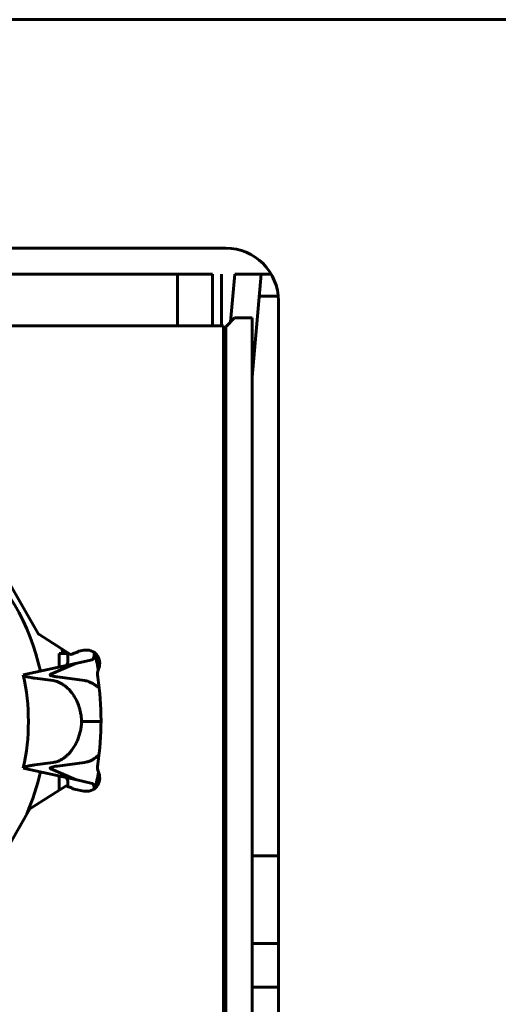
# Model space of a CAD drawing. Header units: millimetres. Extents: x -112 to 98, y -171 to 88.
# Tile 20 of 129: x -62.43 to -56.98, y 2.04 to 13.26. Entities that reach past the tile are written whole.
import ezdxf

# ---------------------------------------------------------------- set-up
doc = ezdxf.new("R2010")
doc.units = ezdxf.units.MM
doc.linetypes.add('K5LT32768', pattern=[0])

msp = doc.modelspace()

# ---------------------------------------------------------------- linework, layer by layer
at = {"color": 150, "linetype": 'K5LT32768', "lineweight": 60, "true_color": 0x0080ff}
for p, q in [((76.217, 13.26), (-89.283, 13.26)), ((76.217, 13.26), (-89.283, 13.26)), ((-69.483, 10.655), (-60.083, 10.655)), ((-69.483, 10.655), (-60.083, 10.655)), ((-60.633, 10.36), (-64.193, 10.36)), ((-60.633, 10.36), (-64.193, 10.36)), ((-60.633, 9.77), (-60.633, 10.36)), ((-60.233, 10.36), (-60.633, 10.36)), ((-60.633, 9.77), (-60.633, 10.36)), ((-60.233, 10.36), (-60.633, 10.36)), ((-60.233, 9.77), (-60.233, 10.36)), ((-60.233, 9.77), (-60.233, 10.36)), ((-60.133, 9.77), (-60.133, 10.36)), ((-60.133, 9.77), (-60.133, 10.36)), ((-60.028, 9.815), (-59.981, 10.36)), ((-60.028, 9.815), (-59.981, 10.36)), ((-59.567, 10.36), (-59.981, 10.36)), ((-59.567, 10.36), (-59.981, 10.36)), ((-59.68, 10.36), (-59.782, 9.186)), ((-59.68, 10.36), (-59.782, 9.186)), ((-59.701, 10.11), (-59.486, 10.11)), ((-59.701, 10.11), (-59.486, 10.11)), ((-59.483, 10.055), (-59.483, 0.655)), ((-59.483, 10.055), (-59.483, 0.655)), ((-60.458, 9.77), (-69.108, 9.77)), ((-60.458, 9.77), (-69.108, 9.77)), ((-60.108, 9.77), (-60.458, 9.77)), ((-60.108, 9.77), (-60.458, 9.77)), ((-60.108, 1.17), (-60.108, 9.77)), ((-60.108, 1.17), (-60.108, 9.77)), ((-60.083, 9.76), (-59.983, 9.86)), ((-60.083, 9.76), (-59.983, 9.86)), ((-59.783, 9.86), (-59.983, 9.86)), ((-59.783, 9.86), (-59.983, 9.86)), ((-59.783, 9.86), (-59.783, 0.96)), ((-59.783, 9.86), (-59.783, 0.96)), ((-60.083, 0.96), (-60.083, 9.76)), ((-60.083, 0.96), (-60.083, 9.76)), ((-60.083, 9.408), (-60.108, 9.433)), ((-60.083, 9.408), (-60.108, 9.433)), ((-60.083, 9.139), (-60.108, 9.116)), ((-60.083, 9.139), (-60.108, 9.116)), ((-60.083, 8.218), (-60.108, 8.141)), ((-60.083, 8.218), (-60.108, 8.141)), ((-60.083, 7.894), (-60.094, 7.862)), ((-60.083, 7.894), (-60.094, 7.862)), ((-62.628, 6.972), (-62.217, 6.254)), ((-62.628, 6.972), (-62.217, 6.254)), ((-60.108, 6.89), (-60.083, 6.89)), ((-60.108, 6.89), (-60.083, 6.89)), ((-61.853, 6.024), (-62.215, 6.255)), ((-61.853, 6.024), (-62.215, 6.255)), ((-61.7, 6.072), (-61.759, 6.06)), ((-61.7, 6.072), (-61.759, 6.06)), ((-61.983, 6.035), (-61.983, 5.881)), ((-61.937, 6.035), (-61.983, 6.035)), ((-61.983, 6.035), (-61.983, 5.881)), ((-61.937, 6.035), (-61.983, 6.035)), ((-61.937, 6.035), (-61.888, 6.035)), ((-61.937, 6.035), (-61.888, 6.035)), ((-61.607, 5.964), (-61.795, 5.922)), ((-61.607, 5.964), (-61.795, 5.922)), ((-61.576, 6.035), (-61.568, 6.035)), ((-61.576, 6.035), (-61.568, 6.035)), ((-61.795, 5.922), (-62.391, 5.79)), ((-61.795, 5.922), (-62.391, 5.79)), ((-62.076, 5.8), (-61.795, 5.922)), ((-62.076, 5.8), (-61.795, 5.922)), ((-62.259, 5.754), (-62.051, 5.726)), ((-62.259, 5.754), (-62.051, 5.726)), ((-62.003, 5.768), (-61.692, 5.726)), ((-62.003, 5.768), (-61.692, 5.726)), ((-61.726, 5.26), (-61.505, 5.26)), ((-61.726, 5.26), (-61.505, 5.26)), ((-62.391, 4.729), (-61.795, 4.597)), ((-62.391, 4.729), (-61.795, 4.597)), ((-62.051, 4.793), (-62.259, 4.766)), ((-62.051, 4.793), (-62.259, 4.766)), ((-61.795, 4.597), (-62.076, 4.719)), ((-61.795, 4.597), (-62.076, 4.719)), ((-62.003, 4.752), (-61.692, 4.793)), ((-62.003, 4.752), (-61.692, 4.793)), ((-61.983, 4.639), (-61.983, 4.485)), ((-61.983, 4.639), (-61.983, 4.485)), ((-60.083, 4.702), (-60.108, 4.591)), ((-60.083, 4.702), (-60.108, 4.591)), ((-62.317, 4.265), (-61.904, 4.525)), ((-62.317, 4.265), (-61.904, 4.525)), ((-61.811, 4.49), (-61.7, 4.467)), ((-61.811, 4.49), (-61.7, 4.467)), ((-61.795, 4.597), (-61.607, 4.555)), ((-61.795, 4.597), (-61.607, 4.555)), ((-61.983, 4.485), (-61.969, 4.485)), ((-61.983, 4.485), (-61.969, 4.485)), ((-60.083, 4.485), (-60.108, 4.485)), ((-60.083, 4.485), (-60.108, 4.485)), ((-62.318, 4.266), (-62.647, 3.683)), ((-62.318, 4.266), (-62.647, 3.683)), ((-59.483, 3.73), (-59.783, 3.73)), ((-59.483, 3.73), (-59.783, 3.73)), ((-59.483, 2.73), (-59.783, 2.73)), ((-59.483, 2.73), (-59.783, 2.73)), ((-59.483, 2.23), (-59.783, 2.23)), ((-59.483, 2.23), (-59.783, 2.23))]:
    msp.add_line(p, q, dxfattribs=at)
for centre, radius, start, end in [((-60.083, 10.055), 0.6, 0, 90), ((-60.083, 10.055), 0.6, 0, 90), ((-59.483, 9.16), 0.3, 175, 180), ((-59.483, 9.16), 0.3, 175, 180), ((-60.383, 8.86), 0.3, 0.0115, 23.5565), ((-60.383, 8.86), 0.3, 0.0115, 23.5565), ((-59.808, 7.77), 0.3, 162, 180), ((-59.808, 7.77), 0.3, 162, 180), ((-64.783, 5.26), 2.65, 12.5, 47.5), ((-64.783, 5.26), 2.65, 12.5, 47.5), ((-64.783, 5.26), 2.95, 15.231, 16.2923), ((-64.783, 5.26), 2.95, 15.231, 16.2923), ((-61.67, 5.925), 0.15, 338.2132, 101.5347), ((-61.67, 5.925), 0.15, 338.2132, 101.5347), ((-64.783, 5.26), 3.3, 10.3422, 13.7273), ((-64.783, 5.26), 3.3, 10.3422, 13.7273), ((-61.345, 5.795), 0.2, 158.2132, 188.7573), ((-61.345, 5.795), 0.2, 158.2132, 188.7573), ((-64.783, 5.26), 2.45, 347.5, 12.5), ((-64.783, 5.26), 2.45, 347.5, 12.5), ((-64.755, 5.27), 3.25, 351.2427, 8.7573), ((-64.755, 5.27), 3.25, 351.2427, 8.7573), ((-61.345, 4.744), 0.2, 171.2427, 201.7868), ((-61.345, 4.744), 0.2, 171.2427, 201.7868), ((-64.783, 5.26), 2.65, 336.6192, 347.5), ((-64.783, 5.26), 2.65, 336.6192, 347.5), ((-61.67, 4.614), 0.15, 258.4646, 21.7868), ((-61.67, 4.614), 0.15, 258.4646, 21.7868), ((-64.783, 5.26), 3.3, 346.7186, 349.8832), ((-64.783, 5.26), 3.3, 346.7186, 349.8832)]:
    msp.add_arc(centre, radius, start, end, dxfattribs=at)
msp.add_open_spline([(-62.215, 6.255), (-62.217, 6.255), (-62.217, 6.255), (-62.218, 6.256)], degree=3, dxfattribs=at)
msp.add_open_spline([(-62.215, 6.255), (-62.217, 6.255), (-62.217, 6.255), (-62.218, 6.256)], degree=3, dxfattribs=at)
for points, knots in [([(-61.906, 5.897), (-61.904, 5.898), (-61.899, 5.901), (-61.893, 5.909), (-61.888, 5.921), (-61.884, 5.937), (-61.882, 5.955), (-61.882, 5.969), (-61.882, 5.977)], [0, 0, 0, 0, 0.173934, 0.345438, 0.514522, 0.678769, 0.840603, 1, 1, 1, 1]), ([(-61.906, 5.897), (-61.904, 5.898), (-61.899, 5.901), (-61.893, 5.909), (-61.888, 5.921), (-61.884, 5.937), (-61.882, 5.955), (-61.882, 5.969), (-61.882, 5.977)], [0, 0, 0, 0, 0.173934, 0.345438, 0.514522, 0.678769, 0.840603, 1, 1, 1, 1]), ([(-61.882, 5.977), (-61.882, 5.977), (-61.882, 5.984), (-61.883, 5.999), (-61.886, 6.023), (-61.889, 6.04), (-61.891, 6.048)], [0, 0, 0, 0, 0.014611, 0.339944, 0.679625, 1, 1, 1, 1]), ([(-61.882, 5.977), (-61.882, 5.977), (-61.882, 5.984), (-61.883, 5.999), (-61.886, 6.023), (-61.889, 6.04), (-61.891, 6.048)], [0, 0, 0, 0, 0.014611, 0.339944, 0.679625, 1, 1, 1, 1]), ([(-61.759, 6.06), (-61.763, 6.058), (-61.772, 6.054), (-61.787, 6.048), (-61.804, 6.04), (-61.82, 6.034), (-61.834, 6.029), (-61.843, 6.026), (-61.849, 6.024), (-61.852, 6.024), (-61.852, 6.024), (-61.853, 6.024)], [0, 0, 0, 0, 0.090064, 0.210343, 0.351022, 0.512004, 0.66216, 0.802628, 0.914929, 0.986529, 1, 1, 1, 1]), ([(-61.759, 6.06), (-61.763, 6.058), (-61.772, 6.054), (-61.787, 6.048), (-61.804, 6.04), (-61.82, 6.034), (-61.834, 6.029), (-61.843, 6.026), (-61.849, 6.024), (-61.852, 6.024), (-61.852, 6.024), (-61.853, 6.024)], [0, 0, 0, 0, 0.090064, 0.210343, 0.351022, 0.512004, 0.66216, 0.802628, 0.914929, 0.986529, 1, 1, 1, 1]), ([(-61.586, 6), (-61.587, 5.996), (-61.588, 5.988), (-61.593, 5.976), (-61.599, 5.968), (-61.604, 5.964), (-61.607, 5.964)], [0, 0, 0, 0, 0.1868, 0.422211, 0.693296, 1, 1, 1, 1]), ([(-61.586, 6), (-61.587, 5.996), (-61.588, 5.988), (-61.593, 5.976), (-61.599, 5.968), (-61.604, 5.964), (-61.607, 5.964)], [0, 0, 0, 0, 0.1868, 0.422211, 0.693296, 1, 1, 1, 1]), ([(-61.585, 6.048), (-61.585, 6.043), (-61.584, 6.034), (-61.584, 6.023), (-61.584, 6.011), (-61.585, 6.004), (-61.586, 6)], [0, 0, 0, 0, 0.28557, 0.469852, 0.688835, 1, 1, 1, 1]), ([(-61.585, 6.048), (-61.585, 6.043), (-61.584, 6.034), (-61.584, 6.023), (-61.584, 6.011), (-61.585, 6.004), (-61.586, 6)], [0, 0, 0, 0, 0.28557, 0.469852, 0.688835, 1, 1, 1, 1]), ([(-62.391, 5.79), (-62.39, 5.787), (-62.384, 5.782), (-62.365, 5.774), (-62.339, 5.767), (-62.304, 5.76), (-62.276, 5.756), (-62.259, 5.754)], [0, 0, 0, 0, 0.2248, 0.430235, 0.616277, 0.799714, 1, 1, 1, 1]), ([(-62.391, 5.79), (-62.39, 5.787), (-62.384, 5.782), (-62.365, 5.774), (-62.339, 5.767), (-62.304, 5.76), (-62.276, 5.756), (-62.259, 5.754)], [0, 0, 0, 0, 0.2248, 0.430235, 0.616277, 0.799714, 1, 1, 1, 1]), ([(-62.085, 5.791), (-62.085, 5.791), (-62.085, 5.792), (-62.085, 5.793), (-62.084, 5.795), (-62.08, 5.798), (-62.077, 5.799), (-62.076, 5.8)], [0, 0, 0, 0, 0.080138, 0.15286, 0.495011, 0.736339, 1, 1, 1, 1]), ([(-62.085, 5.791), (-62.085, 5.791), (-62.085, 5.792), (-62.085, 5.793), (-62.084, 5.795), (-62.08, 5.798), (-62.077, 5.799), (-62.076, 5.8)], [0, 0, 0, 0, 0.080138, 0.15286, 0.495011, 0.736339, 1, 1, 1, 1]), ([(-62.003, 5.768), (-62.012, 5.769), (-62.029, 5.771), (-62.049, 5.775), (-62.065, 5.779), (-62.077, 5.783), (-62.083, 5.787), (-62.085, 5.79), (-62.085, 5.791)], [0, 0, 0, 0, 0.182551, 0.35321, 0.51205, 0.684577, 0.881794, 1, 1, 1, 1]), ([(-62.003, 5.768), (-62.012, 5.769), (-62.029, 5.771), (-62.049, 5.775), (-62.065, 5.779), (-62.077, 5.783), (-62.083, 5.787), (-62.085, 5.79), (-62.085, 5.791)], [0, 0, 0, 0, 0.182551, 0.35321, 0.51205, 0.684577, 0.881794, 1, 1, 1, 1]), ([(-61.726, 5.26), (-61.727, 5.276), (-61.729, 5.308), (-61.737, 5.356), (-61.749, 5.408), (-61.77, 5.47), (-61.804, 5.539), (-61.847, 5.6), (-61.89, 5.645), (-61.927, 5.674), (-61.959, 5.695), (-61.991, 5.71), (-62.022, 5.72), (-62.041, 5.724), (-62.051, 5.726)], [0, 0, 0, 0, 0.078811, 0.15736, 0.235657, 0.339243, 0.467706, 0.593218, 0.690237, 0.757394, 0.8225, 0.883682, 0.942832, 1, 1, 1, 1]), ([(-61.726, 5.26), (-61.727, 5.276), (-61.729, 5.308), (-61.737, 5.356), (-61.749, 5.408), (-61.77, 5.47), (-61.804, 5.539), (-61.847, 5.6), (-61.89, 5.645), (-61.927, 5.674), (-61.959, 5.695), (-61.991, 5.71), (-62.022, 5.72), (-62.041, 5.724), (-62.051, 5.726)], [0, 0, 0, 0, 0.078811, 0.15736, 0.235657, 0.339243, 0.467706, 0.593218, 0.690237, 0.757394, 0.8225, 0.883682, 0.942832, 1, 1, 1, 1]), ([(-61.692, 5.726), (-61.685, 5.725), (-61.669, 5.722), (-61.64, 5.713), (-61.607, 5.698), (-61.574, 5.678), (-61.547, 5.656), (-61.532, 5.643), (-61.526, 5.636)], [0, 0, 0, 0, 0.125138, 0.291107, 0.498711, 0.705761, 0.870602, 1, 1, 1, 1]), ([(-61.692, 5.726), (-61.685, 5.725), (-61.669, 5.722), (-61.64, 5.713), (-61.607, 5.698), (-61.574, 5.678), (-61.547, 5.656), (-61.532, 5.643), (-61.526, 5.636)], [0, 0, 0, 0, 0.125138, 0.291107, 0.498711, 0.705761, 0.870602, 1, 1, 1, 1]), ([(-62.051, 4.793), (-62.044, 4.794), (-62.027, 4.797), (-61.998, 4.806), (-61.965, 4.821), (-61.932, 4.841), (-61.902, 4.864), (-61.875, 4.89), (-61.846, 4.922), (-61.817, 4.962), (-61.791, 5.007), (-61.769, 5.054), (-61.752, 5.104), (-61.738, 5.155), (-61.73, 5.208), (-61.727, 5.242), (-61.726, 5.26)], [0, 0, 0, 0, 0.042219, 0.098184, 0.168192, 0.237995, 0.29355, 0.348724, 0.41724, 0.498872, 0.579702, 0.659887, 0.743226, 0.828779, 0.915572, 1, 1, 1, 1]), ([(-62.051, 4.793), (-62.044, 4.794), (-62.027, 4.797), (-61.998, 4.806), (-61.965, 4.821), (-61.932, 4.841), (-61.902, 4.864), (-61.875, 4.89), (-61.846, 4.922), (-61.817, 4.962), (-61.791, 5.007), (-61.769, 5.054), (-61.752, 5.104), (-61.738, 5.155), (-61.73, 5.208), (-61.727, 5.242), (-61.726, 5.26)], [0, 0, 0, 0, 0.042219, 0.098184, 0.168192, 0.237995, 0.29355, 0.348724, 0.41724, 0.498872, 0.579702, 0.659887, 0.743226, 0.828779, 0.915572, 1, 1, 1, 1]), ([(-61.528, 4.88), (-61.534, 4.876), (-61.549, 4.861), (-61.577, 4.839), (-61.609, 4.82), (-61.64, 4.806), (-61.667, 4.798), (-61.684, 4.795), (-61.692, 4.793)], [0, 0, 0, 0, 0.102381, 0.316889, 0.517789, 0.691714, 0.852644, 1, 1, 1, 1]), ([(-61.528, 4.88), (-61.534, 4.876), (-61.549, 4.861), (-61.577, 4.839), (-61.609, 4.82), (-61.64, 4.806), (-61.667, 4.798), (-61.684, 4.795), (-61.692, 4.793)], [0, 0, 0, 0, 0.102381, 0.316889, 0.517789, 0.691714, 0.852644, 1, 1, 1, 1]), ([(-62.259, 4.766), (-62.277, 4.763), (-62.309, 4.758), (-62.344, 4.751), (-62.369, 4.744), (-62.385, 4.737), (-62.39, 4.732), (-62.391, 4.729)], [0, 0, 0, 0, 0.223295, 0.427727, 0.613272, 0.797711, 1, 1, 1, 1]), ([(-62.259, 4.766), (-62.277, 4.763), (-62.309, 4.758), (-62.344, 4.751), (-62.369, 4.744), (-62.385, 4.737), (-62.39, 4.732), (-62.391, 4.729)], [0, 0, 0, 0, 0.223295, 0.427727, 0.613272, 0.797711, 1, 1, 1, 1]), ([(-62.085, 4.728), (-62.085, 4.729), (-62.084, 4.731), (-62.08, 4.735), (-62.065, 4.74), (-62.04, 4.746), (-62.016, 4.75), (-62.003, 4.752)], [0, 0, 0, 0, 0.038436, 0.24542, 0.490392, 0.741911, 1, 1, 1, 1]), ([(-62.085, 4.728), (-62.085, 4.729), (-62.084, 4.731), (-62.08, 4.735), (-62.065, 4.74), (-62.04, 4.746), (-62.016, 4.75), (-62.003, 4.752)], [0, 0, 0, 0, 0.038436, 0.24542, 0.490392, 0.741911, 1, 1, 1, 1]), ([(-62.076, 4.719), (-62.079, 4.721), (-62.084, 4.724), (-62.085, 4.727), (-62.085, 4.728), (-62.085, 4.728)], [0, 0, 0, 0, 0.551064, 0.919852, 1, 1, 1, 1]), ([(-62.076, 4.719), (-62.079, 4.721), (-62.084, 4.724), (-62.085, 4.727), (-62.085, 4.728), (-62.085, 4.728)], [0, 0, 0, 0, 0.551064, 0.919852, 1, 1, 1, 1]), ([(-61.906, 4.622), (-61.904, 4.621), (-61.899, 4.619), (-61.893, 4.61), (-61.888, 4.598), (-61.885, 4.583), (-61.882, 4.564), (-61.882, 4.55), (-61.882, 4.543)], [0, 0, 0, 0, 0.171083, 0.34069, 0.508826, 0.674022, 0.837749, 1, 1, 1, 1]), ([(-61.906, 4.622), (-61.904, 4.621), (-61.899, 4.619), (-61.893, 4.61), (-61.888, 4.598), (-61.885, 4.583), (-61.882, 4.564), (-61.882, 4.55), (-61.882, 4.543)], [0, 0, 0, 0, 0.171083, 0.34069, 0.508826, 0.674022, 0.837749, 1, 1, 1, 1]), ([(-61.811, 4.49), (-61.818, 4.493), (-61.83, 4.498), (-61.849, 4.506), (-61.867, 4.514), (-61.884, 4.52), (-61.895, 4.524), (-61.901, 4.525), (-61.904, 4.525), (-61.904, 4.525), (-61.904, 4.525)], [0, 0, 0, 0, 0.147286, 0.295485, 0.444494, 0.621429, 0.797759, 0.92378, 0.987137, 1, 1, 1, 1]), ([(-61.811, 4.49), (-61.818, 4.493), (-61.83, 4.498), (-61.849, 4.506), (-61.867, 4.514), (-61.884, 4.52), (-61.895, 4.524), (-61.901, 4.525), (-61.904, 4.525), (-61.904, 4.525), (-61.904, 4.525)], [0, 0, 0, 0, 0.147286, 0.295485, 0.444494, 0.621429, 0.797759, 0.92378, 0.987137, 1, 1, 1, 1]), ([(-61.882, 4.543), (-61.882, 4.542), (-61.882, 4.535), (-61.882, 4.528), (-61.883, 4.52), (-61.883, 4.52)], [0, 0, 0, 0, 0.041808, 0.962511, 1, 1, 1, 1]), ([(-61.882, 4.543), (-61.882, 4.542), (-61.882, 4.535), (-61.882, 4.528), (-61.883, 4.52), (-61.883, 4.52)], [0, 0, 0, 0, 0.041808, 0.962511, 1, 1, 1, 1]), ([(-61.586, 4.519), (-61.587, 4.523), (-61.588, 4.532), (-61.593, 4.543), (-61.599, 4.552), (-61.604, 4.555), (-61.607, 4.555)], [0, 0, 0, 0, 0.187173, 0.422788, 0.693757, 1, 1, 1, 1]), ([(-61.586, 4.519), (-61.587, 4.523), (-61.588, 4.532), (-61.593, 4.543), (-61.599, 4.552), (-61.604, 4.555), (-61.607, 4.555)], [0, 0, 0, 0, 0.187173, 0.422788, 0.693757, 1, 1, 1, 1]), ([(-61.584, 4.492), (-61.584, 4.493), (-61.584, 4.494), (-61.584, 4.501), (-61.584, 4.509), (-61.585, 4.516), (-61.586, 4.519)], [0, 0, 0, 0, 0.103001, 0.132581, 0.632469, 1, 1, 1, 1]), ([(-61.584, 4.492), (-61.584, 4.493), (-61.584, 4.494), (-61.584, 4.501), (-61.584, 4.509), (-61.585, 4.516), (-61.586, 4.519)], [0, 0, 0, 0, 0.103001, 0.132581, 0.632469, 1, 1, 1, 1]), ([(-62.319, 4.264), (-62.319, 4.265), (-62.319, 4.265), (-62.318, 4.265), (-62.317, 4.265)], [0, 0, 0, 0, 0.443378, 1, 1, 1, 1]), ([(-62.319, 4.264), (-62.319, 4.265), (-62.319, 4.265), (-62.318, 4.265), (-62.317, 4.265)], [0, 0, 0, 0, 0.443378, 1, 1, 1, 1])]:
    msp.add_open_spline(points, degree=3, knots=knots, dxfattribs=at)

doc.saveas('drawing.dxf')
